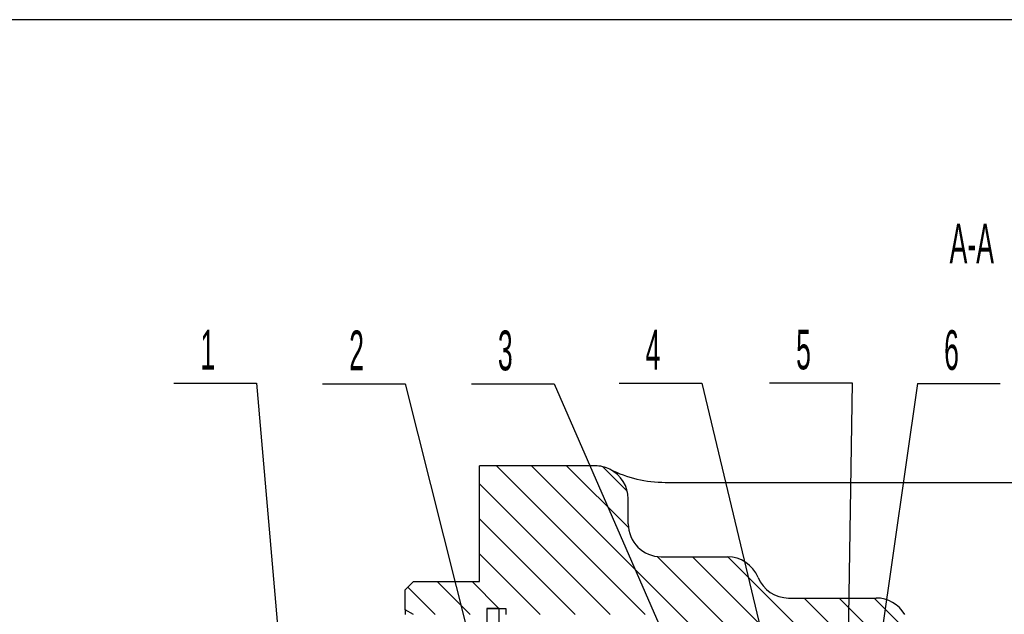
# Model space of a CAD drawing. Extents: x -297 to 297, y -210 to 210.
# Tile 9 of 12: x -140 to -21, y 128 to 200. Entities that reach past the tile are written whole.
import ezdxf

# ---------------------------------------------------------------- set-up
doc = ezdxf.new("R2010")
doc.units = 0
for name, color, linetype in [('COUPES', 7, 'CONTINUOUS'), ('FLASQU', 7, 'CONTINUOUS'), ('FORMA2', 7, 'CONTINUOUS'), ('STANDA', 7, 'CONTINUOUS')]:
    doc.layers.add(name, color=color, linetype=linetype)

# ---------------------------------------------------------------- blocks, each defined once
blk = doc.blocks.new('*X2171')
at = {"layer": 'FLASQU', "color": 4, "linetype": 'CONTINUOUS'}
for p, q in [((-82.44, 146), (-64.43, 128)), ((-78.2, 146), (-55.19, 123)), ((-73.95, 146), (-66.47, 138.52)), ((-69.61, 145.9), (-66.6, 142.89)), ((-84.5, 143.82), (-68.67, 128)), ((0.96, 143.2), (6.16, 138)), ((4.4, 144), (10.4, 138)), ((8.64, 144), (14.65, 138)), ((12.89, 144), (16, 140.89)), ((-84.5, 139.58), (-72.91, 128)), ((-0.3, 140.22), (3.24, 136.68)), ((-1.51, 137.19), (1.7, 133.98)), ((-84.5, 135.34), (-77.16, 128)), ((-62.98, 135.03), (-50.94, 123)), ((-58.71, 135), (-46.7, 123)), ((-54.46, 135), (-42.46, 123)), ((-3.09, 134.52), (16, 115.45)), ((-93.19, 131.31), (-89.88, 128)), ((-89.64, 132), (-85.64, 128)), ((-85.4, 132), (-82.15, 128.75)), ((-5, 132.19), (16, 111.21)), ((-45.22, 130), (-27.21, 112)), ((-40.98, 130), (-22.97, 112)), ((-36.74, 130), (-15.73, 109)), ((-7.23, 130.18), (13.97, 109)), ((5.68, 130), (16, 119.69)), ((9.92, 130), (14.1, 125.83)), ((14.17, 130), (16, 128.17)), ((-9.78, 128.5), (9.72, 109)), ((-12.7, 127.18), (5.48, 109)), ((-62, 125.57), (-59.43, 123)), ((-28.49, 126), (-11.49, 109)), ((-24.25, 126), (-7.24, 109)), ((-20.01, 126), (-3, 109)), ((-16.07, 126.3), (1.24, 109)), ((15.53, 124.4), (16, 123.93)), ((-39.5, 120.04), (-37.46, 118)), ((-34.5, 115.04), (-31.75, 112.3)), ((-21.5, 110.53), (-18.97, 108))]:
    blk.add_line(p, q, dxfattribs=at)

msp = doc.modelspace()

# ---------------------------------------------------------------- linework, layer by layer
at = {"layer": 'COUPES', "color": 2, "linetype": 'CONTINUOUS'}
for p, q in [((-121.48, 156.02), (-111.48, 156.02)), ((-103.48, 155.92), (-93.476, 155.92)), ((-85.476, 155.92), (-75.476, 155.92)), ((-67.605, 156.02), (-57.605, 156.02)), ((-49.385, 156.04), (-39.385, 156.04)), ((-31.472, 155.98), (-21.472, 155.98))]:
    msp.add_line(p, q, dxfattribs=at)
at = {"layer": 'COUPES', "color": 7, "linetype": 'CONTINUOUS'}
for p, q in [((-111.48, 156.02), (-107.02, 104.31)), ((-93.476, 155.92), (-82.807, 113.42)), ((-75.476, 155.92), (-60.403, 121.42)), ((-57.605, 156.02), (-46.935, 111.47)), ((-39.385, 156.04), (-40.111, 111.9)), ((-31.472, 155.98), (-38.02, 110.66))]:
    msp.add_line(p, q, dxfattribs=at)
at = {"layer": 'FLASQU', "color": 2, "linetype": 'CONTINUOUS'}
for p, q in [((-84.5, 132), (-84.5, 146)), ((-70.5, 146), (-84.5, 146)), ((-62.015, 144), (3, 144)), ((-66.5, 139), (-66.5, 142)), ((-62.5, 135), (-54.5, 135)), ((-93.5, 131), (-92.5, 132)), ((-92.5, 132), (-84.5, 132)), ((-93.5, 128.58), (-93.5, 131)), ((-47.084, 130), (-36.5, 130)), ((-83.6, 128.75), (-83.6, 128)), ((-83.6, 128.75), (-81.3, 128.75)), ((-81.3, 128.75), (-81.3, 128)), ((-92.5, 128), (-93.5, 128.58)), ((-93.5, 128.58), (-93.5, 128))]:
    msp.add_line(p, q, dxfattribs=at)
for centre, radius, start, end in [((-70.5, 142), 4.0008, 63.486186, 90), ((-70.5, 142), 4, 0, 63.486186), ((-62.015, 159), 14.9991, -116.527468, -90), ((-62.5, 139), 4, 180, -90), ((-54.5, 131), 3.9999, 22.024846, 90), ((-47.084, 134), 3.9999, -157.975154, -90), ((-36.5, 126), 3.9999, 30.000728, 90)]:
    msp.add_arc(centre, radius, start, end, dxfattribs=at)
at = {"layer": 'FORMA2', "color": 2, "linetype": 'CONTINUOUS'}
msp.add_line((287, 200), (-287, 200), dxfattribs=at)
at = {"layer": 'STANDA', "color": 2, "linetype": 'CONTINUOUS'}
for p, q in [((-83.6, 128.75), (-83.6, 126.55)), ((-82.1, 128.75), (-83.6, 128.75)), ((-82.1, 126.55), (-82.1, 128.75))]:
    msp.add_line(p, q, dxfattribs=at)

# ---------------------------------------------------------------- block references
at = {"layer": 'FLASQU', "color": 4, "linetype": 'CONTINUOUS'}
msp.add_blockref('*X2171', (0, 0), dxfattribs=at)

# ---------------------------------------------------------------- texts
at = {"layer": 'COUPES', "color": 4, "width": 0.500371}
msp.add_text('A-A', height=4.8106, dxfattribs=at).set_placement((-27.607, 170.5056))
at = {"layer": 'COUPES', "color": 3}
for s, height, width, p in [('1', 4.8106, 0.5, (-118.27, 157.6556)), ('2', 4.8173, 0.499305, (-100.27, 157.5579)), ('3', 4.8173, 0.499583, (-82.272, 157.5579)), ('4', 4.8106, 0.500418, (-64.401, 157.6556)), ('5', 4.8173, 0.499583, (-46.181, 157.6779)), ('6', 4.8106, 0.500418, (-28.269, 157.6156))]:
    msp.add_text(s, height=height, dxfattribs=dict(at, width=width)).set_placement(p)

doc.saveas('drawing.dxf')
